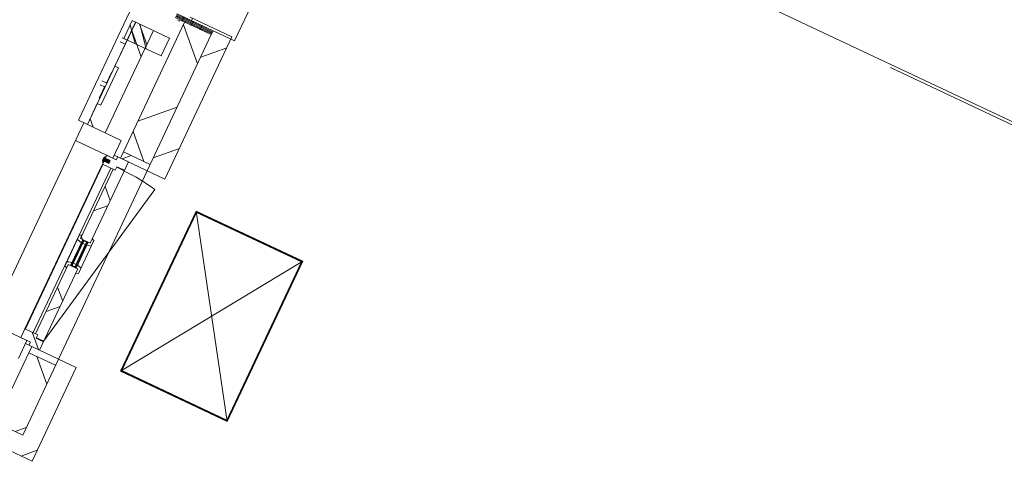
# Model space of a CAD drawing. Header units: metres. Extents: x 136266 to 136452, y 453403 to 453560.
# Tile 68 of 133: x 136391.69 to 136396.7, y 453489.14 to 453491.45. Entities that reach past the tile are written whole.
import ezdxf

# ---------------------------------------------------------------- set-up
doc = ezdxf.new("R2010")
doc.units = ezdxf.units.M
for name, color, linetype, lineweight in [('A-DETL-BEBOUWING', 253, 'Continuous', 9), ('A-DETL-GENF-4', 252, 'Continuous', 9), ('A-FLOR', 192, 'Continuous', 5), ('A-GENM-1', 8, 'Continuous', 5)]:
    doc.layers.add(name, color=color, linetype=linetype, lineweight=lineweight)
pattern_1 = [(44.99999999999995, (1199.999805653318, -1.023181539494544e-12), (-282.8427124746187, 282.8427124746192), [])]
pattern_2 = [(44.99999999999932, (6.41168444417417e-05, 0.000441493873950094), (-141.4213562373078, 141.4213562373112), []), (134.9999999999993, (6.41168444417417e-05, 0.000441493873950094), (-141.4213562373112, -141.4213562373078), [])]

# ---------------------------------------------------------------- blocks, each defined once
blk = doc.blocks.new('859-DO-0010 29-09-2022')
at = {"layer": 'A-DETL-BEBOUWING'}
h = blk.add_hatch(dxfattribs=at)
h.set_pattern_fill('FP_100', color=256, angle=44.99999999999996, style=0, pattern_type=2)
h.set_pattern_definition(pattern_1)
h.paths.add_polyline_path([(111009.979064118, 75833.42044149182), (111009.9790641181, 76620.42044062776), (110909.9790641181, 76620.42044062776), (110909.979064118, 75833.42044149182)])
h.paths.add_polyline_path([(111009.9790641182, 77589.42044062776), (111009.9790641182, 78085.18872462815), (110909.9790641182, 78085.18872462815), (110909.9790641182, 77589.42044062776)])
h = blk.add_hatch(dxfattribs=at)
h.set_pattern_fill('FP_457', color=256, angle=45.00000000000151, style=0, pattern_type=2)
h.set_pattern_definition([(315.0000000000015, (110759.9786676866, 76141.42931801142), (299.9546965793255, 299.9546965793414), []), (45.00000000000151, (110759.9786676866, 76141.42931801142), (-299.9546965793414, 299.9546965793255), [])])
h.paths.add_polyline_path([(110759.9790641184, 74347.6704414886), (110909.9790641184, 74347.6704414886), (110909.9790641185, 74739.42044062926), (110759.9790641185, 74739.42044062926), (110759.9790641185, 74497.67044148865)])
h.paths.add_polyline_path([(110909.9790641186, 75868.42044062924), (110909.9790641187, 76598.42044062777), (110759.9790641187, 76598.42044062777), (110759.9790641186, 75868.42044062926)])
h.paths.add_polyline_path([(110909.9790641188, 77611.42044062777), (110909.9790641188, 77935.1887246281), (110759.9790641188, 77935.18872462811), (110759.9790641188, 77611.42044062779)])
h = blk.add_hatch(dxfattribs=at)
h.set_pattern_fill('FP_260', color=256, angle=45, style=0, pattern_type=2)
h.set_pattern_definition([(315, (110534.9787041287, 76203.92058690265), (282.842712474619, 282.842712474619), []), (315, (110534.9787041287, 75003.92078124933), (282.842712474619, 282.842712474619), [])])
h.paths.add_polyline_path([(110634.9790641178, 74678.92044149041), (110634.9790641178, 74691.42044149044), (110534.9790641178, 74691.42044149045), (110534.9790641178, 74678.92044149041), (110601.7810741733, 74678.92044149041)])
h.paths.add_polyline_path([(110554.8919907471, 75916.42044149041), (110634.9790641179, 75916.42044149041), (110634.9790641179, 76491.42044149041), (110534.9790641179, 76491.42044149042), (110534.9790641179, 76243.72044149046), (110554.8919907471, 76243.72044149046), (110554.8919907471, 76033.72044149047), (110534.9790641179, 76033.72044149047), (110534.9790641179, 75916.42044149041)])
h.paths.add_polyline_path([(110584.979064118, 77716.42044149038), (110634.979064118, 77716.42044149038), (110634.979064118, 77728.92044149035), (110534.979064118, 77728.92044149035), (110534.979064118, 77716.42044149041)])
h = blk.add_hatch(dxfattribs=at)
h.set_pattern_fill('FP_690', color=256, angle=-90.00000000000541, style=0, pattern_type=2)
h.set_pattern_definition([(179.9999999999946, (110911.5026226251, 76647.18802964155), (4.790832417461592e-12, 50.8), [50.8, 0, 0, 0]), (179.9999999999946, (110911.5026226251, 76642.10802964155), (4.790832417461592e-12, 50.8), [50.8, 0, 0, 0]), (179.9999999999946, (110911.5026226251, 76637.02802964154), (4.790832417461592e-12, 50.8), [50.8, 0, 0, 0]), (179.9999999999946, (110911.5026226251, 76631.94802964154), (4.790832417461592e-12, 50.8), [50.8, 0, 0, 0]), (179.9999999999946, (110911.5026226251, 76626.86802964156), (4.790832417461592e-12, 50.8), [50.8, 0, 0, 0]), (179.9999999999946, (110911.5026226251, 76621.78802964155), (4.790832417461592e-12, 50.8), [50.8, 0, 0, 0]), (179.9999999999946, (110911.5026226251, 76616.70802964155), (4.790832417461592e-12, 50.8), [50.8, 0, 0, 0]), (179.9999999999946, (110911.5026226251, 76611.62802964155), (4.790832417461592e-12, 50.8), [50.8, 0, 0, 0]), (179.9999999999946, (110911.5026226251, 76606.54802964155), (4.790832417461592e-12, 50.8), [50.8, 0, 0, 0]), (179.9999999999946, (110911.5026226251, 76601.46802964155), (4.790832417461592e-12, 50.8), [50.8, 0, 0, 0])])
h.paths.add_polyline_path([(110706.9790641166, 76598.42044062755), (110909.9790641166, 76598.42044062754), (110909.9790641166, 76620.42044062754), (110706.9790641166, 76620.42044062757)])
h = blk.add_hatch(dxfattribs=at)
h.set_pattern_fill('FP_1488', color=256, style=0, pattern_type=2)
h.set_pattern_definition([(90, (0, 0), (-400, 2.449293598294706e-14), [])])
h.paths.add_polyline_path([(111009.9790641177, 76620.42044062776), (111009.9790641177, 76632.92044062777), (110774.9790641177, 76632.92044062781), (110774.9790641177, 76620.4204406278), (110909.9790641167, 76620.42044062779)])
h = blk.add_hatch(dxfattribs=at)
h.set_pattern_fill('FP_610', color=256, angle=180, style=0, pattern_type=2)
h.set_pattern_definition([(129.632, (187607.1850641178, -79721.81355850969), (-308.062847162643, -255.1416904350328), []), (129.632, (187719.4470641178, -78527.0765585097), (-308.062847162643, -255.1416904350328), [])])
h.paths.add_polyline_path([(110724.9790641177, 76391.42044149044), (110724.9790641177, 76491.42044149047), (110514.9790641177, 76491.42044149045), (110515.8843734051, 76391.42044149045), (110628.7961975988, 76391.42044149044)])
h = blk.add_hatch(dxfattribs=at)
h.set_pattern_fill('FP_776', color=256, angle=89.99999999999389, style=0, pattern_type=2)
h.set_pattern_definition([(44.99999999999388, (6.411036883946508e-05, 0.0004406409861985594), (-141.4213562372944, 141.4213562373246), [])])
h.paths.add_polyline_path([(110909.9790641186, 75833.42044062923), (110909.9790641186, 75868.42044062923), (110759.9790641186, 75868.42044062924), (110759.9790641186, 75833.42044062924)])
for points in [[(110716.9790646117, 75799.40480163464), (110681.9790646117, 75799.40480163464), (110681.9790646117, 75783.43608221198), (110716.9790646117, 75783.43608221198)], [(110689.9790646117, 75806.4204419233), (110684.9790646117, 75806.4204419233), (110684.9790646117, 75776.42044192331), (110689.9790646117, 75776.42044192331)], [(110766.9790641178, 75234.42044149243), (110770.9790641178, 75234.42044149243), (110770.9790641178, 75373.42044149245), (110766.9790641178, 75373.42044149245)], [(110785.9790641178, 75234.42044149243), (110789.9790641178, 75234.42044149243), (110789.9790641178, 75373.42044149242), (110785.9790641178, 75373.42044149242)]]:
    blk.add_hatch(color=256, dxfattribs=at).paths.add_polyline_path(points)
h = blk.add_hatch(dxfattribs=at)
h.set_pattern_fill('FP_461', color=256, angle=-90.00000000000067, style=0, pattern_type=2)
h.set_pattern_definition(pattern_2)
h.paths.add_polyline_path([(110761.9790641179, 74824.42044149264), (110803.9790641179, 74824.42044149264), (110803.9790641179, 75231.42044149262), (110749.9790641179, 75231.42044149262), (110749.9790641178, 74841.42044149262), (110761.9790641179, 74841.42044149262)])
h.paths.add_polyline_path([(110803.9790641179, 75376.42044149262), (110803.9790641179, 75783.42044149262), (110761.9790641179, 75783.42044149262), (110761.9790641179, 75766.42044149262), (110749.9790641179, 75766.42044149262), (110749.9790641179, 75376.42044149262)])
h = blk.add_hatch(dxfattribs=at)
h.set_pattern_fill('FP_461', color=256, angle=-90.00000000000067, style=0, pattern_type=2)
h.set_pattern_definition(pattern_2)
h.paths.add_polyline_path([(110803.9790641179, 75207.94066567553), (110815.9790641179, 75211.15605598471), (110815.9790641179, 75242.52555925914), (110793.9790641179, 75248.42044149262), (110793.9790641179, 75231.42044149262), (110803.9790641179, 75231.42044149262)])
h.paths.add_polyline_path([(110749.9790641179, 75212.42044149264), (110749.9790641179, 75231.42044149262), (110762.9790641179, 75231.42044149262), (110762.9790641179, 75248.42044149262), (110737.9790641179, 75241.72171168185), (110737.9790641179, 75215.6358318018)])
h.paths.add_polyline_path([(110793.9790641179, 75359.42044149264), (110815.9790641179, 75365.31532372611), (110815.9790641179, 75396.68482700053), (110803.9790641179, 75399.9002173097), (110803.9790641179, 75376.42044149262), (110793.9790641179, 75376.42044149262)])
h.paths.add_polyline_path([(110762.9790641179, 75359.42044149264), (110762.9790641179, 75376.42044149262), (110749.9790641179, 75376.42044149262), (110749.9790641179, 75395.42044149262), (110737.9790641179, 75392.20505118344), (110737.9790641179, 75366.1191713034)])
h = blk.add_hatch(color=256, dxfattribs=at)
h.paths.add_polyline_path([(110762.9790641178, 75234.42044149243), (110766.9790641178, 75234.42044149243), (110766.9790641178, 75248.42044149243), (110762.9790641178, 75248.42044149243)])
h.paths.add_polyline_path([(110762.9790641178, 75373.42044149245), (110762.9790641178, 75359.42044149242), (110766.9790641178, 75359.42044149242), (110766.9790641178, 75373.42044149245)])
h.paths.add_polyline_path([(110789.9790641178, 75234.42044149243), (110793.9790641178, 75234.42044149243), (110793.9790641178, 75248.42044149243), (110789.9790641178, 75248.42044149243)])
h.paths.add_polyline_path([(110789.9790641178, 75373.42044149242), (110789.9790641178, 75359.42044149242), (110793.9790641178, 75359.42044149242), (110793.9790641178, 75373.42044149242)])
h = blk.add_hatch(dxfattribs=at)
h.set_pattern_fill('FP_460', color=256, angle=-90.00000000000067, style=0, pattern_type=2)
h.set_pattern_definition(pattern_2)
h.paths.add_polyline_path([(110743.9790641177, 74774.42044149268), (110803.9790641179, 74774.42044149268), (110803.9790641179, 74821.42044149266), (110761.9790641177, 74821.42044149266), (110761.9790641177, 74841.42044149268), (110689.9790641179, 74841.42044149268), (110689.9790641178, 74791.42044149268), (110743.9790641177, 74791.42044149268)])
h = blk.add_hatch(dxfattribs=at)
h.set_pattern_fill('FP_100', color=256, angle=44.99999999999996, style=0, pattern_type=2)
h.set_pattern_definition(pattern_1)
h.paths.add_polyline_path([(111009.9790641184, 74347.67044148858), (111009.9790641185, 74774.42044149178), (110909.9790641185, 74774.4204414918), (110909.9790641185, 74347.67044148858)])
h = blk.add_hatch(dxfattribs=at)
h.set_pattern_fill('FP_100', color=256, angle=44.99999999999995, style=0, pattern_type=2)
h.set_pattern_definition([(44.99999999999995, (1199.999805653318, -1.250555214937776e-12), (-282.8427124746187, 282.8427124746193), [])])
h.paths.add_polyline_path([(111009.9790641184, 74247.67044148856), (111009.9790641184, 74347.67044148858), (109859.9790641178, 74347.67044148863), (109859.9790641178, 74247.67044148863), (109959.9790641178, 74247.67044148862)])
for p, q in [((111009.9790641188, 77935.17044149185), (120282.000000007, 77935.1704414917)), ((114107.0000000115, 77920.17044148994), (115667.0000000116, 77920.17044148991)), ((111029.9790641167, 77589.42044062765), (111029.9790641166, 76620.42044062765)), ((110484.9320900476, 76591.42044149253), (110484.9320900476, 75916.42044149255)), ((110734.9674984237, 76591.42044149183), (110724.9965887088, 76591.42044149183)), ((110734.9674984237, 76598.42044062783), (110734.9674984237, 76591.42044149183)), ((110759.9790641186, 76598.42044062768), (110759.9790641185, 75833.42044062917)), ((111009.9790641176, 76632.92044062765), (110774.9790641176, 76632.92044062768)), ((110909.9790641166, 76620.42044062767), (111029.9790641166, 76620.42044062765)), ((110909.979064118, 76598.42044062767), (110909.9790641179, 75833.42044149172)), ((111009.9790641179, 75833.42044149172), (111009.9790641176, 76632.92044062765)), ((110724.9790641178, 76491.4204414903), (110514.9790641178, 76491.4204414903)), ((110514.9790641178, 76491.4204414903), (110514.9790641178, 76391.42044149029)), ((110534.891990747, 76491.42044149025), (110534.891990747, 75916.42044149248)), ((110534.9790641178, 76491.4204414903), (110534.9790641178, 76243.72044149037)), ((110634.9790641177, 75916.42044149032), (110634.9790641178, 76491.4204414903)), ((110724.9790641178, 76391.42044149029), (110724.9790641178, 76491.4204414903)), ((110534.891990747, 76390.17044149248), (110506.8578483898, 76390.17044149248)), ((110514.9790641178, 76391.42044149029), (110724.9790641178, 76391.42044149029)), ((110534.891990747, 76367.67044149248), (110506.8578483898, 76367.67044149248)), ((110554.891990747, 76243.72044149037), (110534.891990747, 76243.72044149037)), ((110554.891990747, 76033.72044149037), (110554.891990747, 76243.72044149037)), ((110532.391990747, 76148.0384354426), (110532.391990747, 76210.82362928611)), ((110534.891990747, 76210.82362928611), (110532.391990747, 76210.82362928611)), ((110534.891990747, 76200.0716648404), (110532.391990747, 76200.0716648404)), ((110532.391990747, 76148.92044149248), (110506.8578483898, 76148.92044149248)), ((110534.891990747, 76158.08406645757), (110532.391990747, 76158.08406645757)), ((110534.891990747, 76148.0384354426), (110532.391990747, 76148.0384354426)), ((110532.391990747, 76126.42044149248), (110506.8578483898, 76126.42044149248)), ((110532.391990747, 76062.68981256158), (110532.391990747, 76130.45858116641)), ((110534.891990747, 76130.45858116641), (110532.391990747, 76130.45858116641)), ((110534.891990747, 76095.82862268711), (110532.391990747, 76095.82862268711)), ((110534.891990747, 76079.74972695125), (110532.391990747, 76079.74972695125)), ((110534.891990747, 76070.95979981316), (110532.391990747, 76070.95979981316)), ((110534.891990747, 76067.67338732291), (110532.391990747, 76067.67338732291)), ((110534.891990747, 76062.68981256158), (110532.391990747, 76062.68981256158)), ((110534.891990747, 76033.72044149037), (110554.891990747, 76033.72044149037)), ((110534.9790641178, 76033.72044149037), (110534.9790641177, 75916.42044149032)), ((110724.9790641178, 75916.42044149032), (110484.9436557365, 75916.42044149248)), ((110514.9790641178, 75916.42044149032), (110514.979064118, 74678.92044149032)), ((110724.9790641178, 75816.42044149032), (110724.9790641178, 75916.42044149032)), ((110909.9790641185, 75868.42044062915), (110759.9790641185, 75868.42044062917)), ((110514.9790641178, 75816.42044149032), (110724.9790641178, 75816.42044149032)), ((110716.9790646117, 75799.4204419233), (110681.9790646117, 75799.4204419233)), ((110681.9790646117, 75799.40480163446), (110681.9790646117, 75783.4360822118)), ((110716.9790646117, 75799.40480163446), (110681.9790646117, 75799.40480163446)), ((110684.9790646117, 75806.42044192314), (110684.9790646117, 75776.42044192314)), ((110689.9790646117, 75806.42044192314), (110684.9790646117, 75806.42044192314)), ((110689.9790646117, 75776.42044192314), (110689.9790646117, 75806.42044192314)), ((110716.9790646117, 75783.4360822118), (110716.9790646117, 75799.40480163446)), ((110759.9790641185, 75833.42044062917), (111009.9790641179, 75833.42044149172)), ((110681.9790646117, 75783.4360822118), (110716.9790646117, 75783.4360822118)), ((110681.9790646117, 75783.4204419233), (110716.9790646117, 75783.4204419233)), ((110684.9790646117, 75776.42044192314), (110689.9790646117, 75776.42044192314)), ((110689.9790641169, 75766.42044149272), (110689.9790641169, 74841.42044149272)), ((111221.9980060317, 74853.92044020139), (111221.9980060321, 75753.92044020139)), ((111221.9980060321, 75753.92044020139), (111821.9980060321, 75753.9204402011)), ((111221.9980060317, 74853.92044020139), (111821.9980060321, 75753.9204402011)), ((111221.9980060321, 75753.92044020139), (111821.9980060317, 74853.9204402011)), ((111223.9980060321, 75751.92044020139), (111223.9980060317, 74855.92044020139)), ((111819.9980060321, 75751.92044020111), (111223.9980060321, 75751.92044020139)), ((111816.9980060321, 75748.92044020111), (111226.9980060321, 75748.92044020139)), ((111226.9980060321, 75748.92044020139), (111226.9980060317, 74858.92044020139)), ((111816.9980060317, 74858.92044020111), (111816.9980060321, 75748.92044020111)), ((111819.9980060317, 74855.92044020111), (111819.9980060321, 75751.92044020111)), ((111821.9980060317, 74853.9204402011), (111821.9980060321, 75753.9204402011)), ((110762.9790641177, 75231.42044149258), (110762.9790641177, 75376.42044149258)), ((110793.9790641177, 75376.42044149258), (110762.9790641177, 75376.42044149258)), ((110762.9790641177, 75376.42044149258), (110793.9790641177, 75373.42044149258)), ((110793.9790641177, 75376.42044149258), (110762.9790641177, 75373.42044149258)), ((110762.9790641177, 75373.42044149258), (110793.9790641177, 75373.42044149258)), ((110762.9790641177, 75359.42044149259), (110766.9790641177, 75359.42044149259)), ((110766.9790641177, 75373.42044149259), (110766.9790641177, 75234.42044149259)), ((110770.9790641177, 75234.42044149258), (110770.9790641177, 75373.42044149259)), ((110770.9790641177, 75359.42044149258), (110785.9790641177, 75359.42044149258)), ((110785.9790641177, 75373.42044149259), (110785.9790641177, 75234.42044149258)), ((110789.9790641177, 75234.42044149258), (110789.9790641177, 75373.42044149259)), ((110789.9790641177, 75359.42044149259), (110793.9790641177, 75359.42044149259)), ((110793.9790641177, 75376.42044149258), (110793.9790641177, 75231.42044149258)), ((110766.9790641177, 75248.42044149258), (110762.9790641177, 75248.42044149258)), ((110785.9790641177, 75248.42044149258), (110770.9790641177, 75248.42044149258)), ((110793.9790641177, 75248.42044149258), (110789.9790641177, 75248.42044149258)), ((110762.9790641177, 75234.42044149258), (110793.9790641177, 75234.42044149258)), ((110762.9790641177, 75234.42044149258), (110793.9790641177, 75231.42044149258)), ((110793.9790641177, 75234.42044149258), (110762.9790641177, 75231.42044149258)), ((110793.9790641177, 75231.42044149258), (110762.9790641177, 75231.42044149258)), ((110766.9790641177, 75234.42044149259), (110770.9790641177, 75234.42044149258)), ((111821.9980060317, 74853.9204402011), (111221.9980060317, 74853.92044020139)), ((111223.9980060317, 74855.92044020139), (111819.9980060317, 74855.92044020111)), ((111226.9980060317, 74858.92044020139), (111816.9980060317, 74858.92044020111)), ((110724.9790641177, 74791.4204414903), (110514.9790641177, 74791.4204414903)), ((110724.9790641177, 74691.4204414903), (110724.9790641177, 74791.4204414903)), ((110759.9790641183, 74774.42044062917), (110759.9790641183, 74497.67044148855)), ((110909.9790641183, 74774.42044062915), (110759.9790641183, 74774.42044062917)), ((110909.9790641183, 74739.42044062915), (110759.9790641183, 74739.42044062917)), ((111009.9790641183, 74774.42044149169), (110909.9790641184, 74774.4204414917)), ((110909.9790641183, 74347.6704414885), (110909.9790641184, 74774.4204414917)), ((111009.9790641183, 74247.67044148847), (111009.9790641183, 74774.42044149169)), ((110909.9790641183, 74347.6704414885), (109859.9790641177, 74347.67044148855)), ((109959.9790641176, 74247.67044148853), (111009.9790641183, 74247.67044148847))]:
    blk.add_line(p, q, dxfattribs=at)
at = {"layer": 'A-DETL-GENF-4'}
for p, q in [((110706.9790641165, 76620.42044062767), (110909.9790641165, 76620.42044062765)), ((110909.9790641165, 76598.42044062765), (110706.9790641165, 76598.42044062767)), ((110909.9790641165, 76620.42044062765), (110909.9790641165, 76598.42044062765))]:
    blk.add_line(p, q, dxfattribs=at)
at = {"layer": 'A-FLOR'}
blk.add_line((110909.9370827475, 75833.42044149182), (110909.937082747, 74774.42044149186), dxfattribs=at)
at = {"layer": 'A-GENM-1'}
for p, q in [((110689.9790641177, 75816.42044149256), (110689.9790641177, 74791.42044149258)), ((110743.9790641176, 75816.42044149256), (110689.9790641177, 75816.42044149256)), ((110724.9790641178, 75833.42044149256), (110803.9790641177, 75833.42044149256)), ((110743.9790641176, 75833.42044149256), (110743.9790641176, 75816.42044149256)), ((110761.9790641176, 75766.42044149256), (110761.9790641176, 75786.42044149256)), ((110761.9790641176, 75786.42044149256), (110803.9790641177, 75786.42044149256)), ((110803.9790641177, 75376.42044149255), (110803.9790641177, 75833.42044149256)), ((110689.9790641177, 75766.42044149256), (110761.9790641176, 75766.42044149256)), ((110692.3928397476, 75766.42044149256), (110692.3928397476, 74841.4204414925)), ((110736.614056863, 74841.42044149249), (110736.614056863, 75766.42044149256)), ((110749.9790641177, 75766.42044149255), (110749.9790641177, 75376.42044149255)), ((110803.9790641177, 75783.42044149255), (110761.9790641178, 75783.42044149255)), ((110803.9790641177, 74826.42044149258), (110986.2016547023, 75763.87440168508)), ((110749.9790641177, 75395.42044149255), (110737.9790641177, 75392.20505118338)), ((110737.9790641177, 75392.20505118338), (110737.9790641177, 75215.63583180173)), ((110815.9790641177, 75396.68482700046), (110803.9790641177, 75399.90021730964)), ((110815.9790641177, 75211.15605598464), (110815.9790641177, 75396.68482700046)), ((110737.9790641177, 75366.11917130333), (110762.9790641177, 75359.42044149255)), ((110749.9790641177, 75376.42044149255), (110803.9790641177, 75376.42044149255)), ((110762.9790641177, 75231.42044149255), (110762.9790641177, 75376.42044149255)), ((110793.9790641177, 75376.42044149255), (110793.9790641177, 75231.42044149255)), ((110793.9790641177, 75359.42044149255), (110815.9790641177, 75365.31532372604)), ((110762.9790641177, 75248.42044149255), (110737.9790641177, 75241.72171168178)), ((110815.9790641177, 75242.52555925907), (110793.9790641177, 75248.42044149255)), ((110737.9790641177, 75215.63583180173), (110749.9790641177, 75212.42044149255)), ((110749.9790641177, 75231.42044149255), (110749.9790641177, 74841.42044149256)), ((110803.9790641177, 75231.42044149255), (110749.9790641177, 75231.42044149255)), ((110803.9790641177, 74774.42044149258), (110803.9790641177, 75231.42044149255)), ((110803.9790641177, 75207.94066567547), (110815.9790641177, 75211.15605598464)), ((110761.9790641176, 74841.42044149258), (110689.9790641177, 74841.42044149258)), ((110761.9790641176, 74821.42044149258), (110761.9790641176, 74841.42044149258)), ((110689.9790641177, 74791.42044149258), (110743.9790641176, 74791.42044149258)), ((110743.9790641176, 74791.42044149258), (110743.9790641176, 74774.42044149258)), ((110761.9790641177, 74824.42044149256), (110803.9790641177, 74824.42044149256)), ((110803.9790641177, 74821.42044149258), (110761.9790641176, 74821.42044149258)), ((110724.9790641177, 74774.42044149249), (110803.9790641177, 74774.42044149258))]:
    blk.add_line(p, q, dxfattribs=at)
blk.add_arc((110803.9790641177, 74826.42044149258), 954.9999999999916, 78.9999999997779, 90, dxfattribs=at)

msp = doc.modelspace()

# ---------------------------------------------------------------- block references
at = {"xscale": 0.001, "yscale": 0.001, "zscale": 0.001, "rotation": 334.7650131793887}
msp.add_blockref('859-DO-0010 29-09-2022', (136259.6791283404, 453469.3710543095), dxfattribs=at)

doc.saveas('drawing.dxf')
